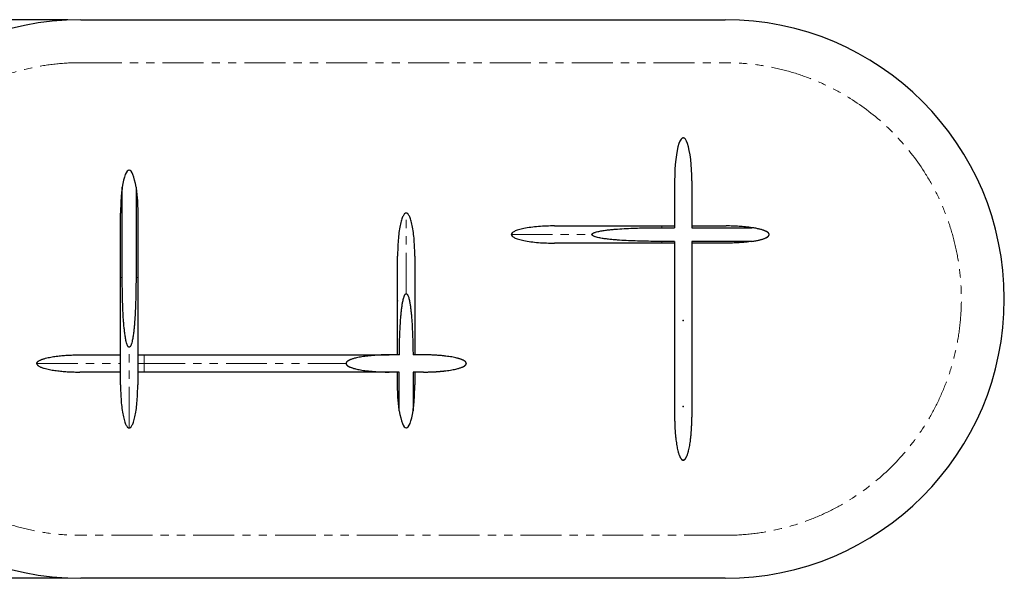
# Model space of a CAD drawing. Header units: millimetres. Extents: x -2064 to 15610, y -1415 to 32635.
# Tile 26 of 67: x 914 to 3206, y 16464 to 17764. Entities that reach past the tile are written whole.
import ezdxf

# ---------------------------------------------------------------- set-up
doc = ezdxf.new("R2010")
doc.units = ezdxf.units.MM
doc.header["$LTSCALE"] = 15
doc.header["$PDSIZE"] = -1
for name, pattern in [('SLD-Center', [19.05, 15.24, -1.27, 1.27, -1.27]), ('SLD-Phantom', [12.7, 6.35, -1.27, 1.27, -1.27, 1.27, -1.27]), ('SLD-Solid', [0])]:
    doc.linetypes.add(name, pattern=pattern)
doc.layers.get('Defpoints').update_dxf_attribs({"color": 124})
doc.layers.add('QUOTE', color=8, linetype='Continuous')
doc.styles.get("Standard").update_dxf_attribs({"font": 'GOTHIC.TTF'})
doc.dimstyles.new('PRODOTTI', dxfattribs={"dimtxt": 80, "dimasz": 50, "dimexe": 20, "dimexo": 30, "dimgap": 20, "dimtad": 1, "dimdec": 1, "dimzin": 12, "dimtxsty": 'Standard', "dimcen": 4, "dimclrd": 252, "dimclre": 252, "dimclrt": 252, "dimadec": 0, "dimazin": 3, "dimtfac": 1, "dimtdec": 1, "dimtmove": 0, "dimatfit": 3, "dimfxl": 1, "dimtfillclr": 134, "dimarcsym": 0})

# ---------------------------------------------------------------- blocks, each defined once
blk = doc.blocks.new('A$Cb6e91bf2')
at = {"color": 8, "linetype": 'SLD-Solid', "lineweight": 25}
for p, q in [((380, 650), (380, 541)), ((420, 650), (420, 541)), ((350, 545), (380, 545)), ((350, 541), (380, 541)), ((420, 545), (500, 545)), ((420, 541), (560, 541)), ((380, 509), (350, 509)), ((380, 505), (350, 505)), ((380, 509), (380, 100)), ((560, 509), (420, 509)), ((420, 509), (420, 100)), ((500, 505), (420, 505))]:
    blk.add_line(p, q, dxfattribs=at)
for centre, major_axis, start_param, end_param in [((400, 650), (0, -100), 1.570796, 4.712389), ((500, 525), (100, 0), 5.35589, 7.210481)]:
    blk.add_ellipse(centre, major_axis=major_axis, ratio=0.2, start_param=start_param, end_param=end_param, dxfattribs=at)
at = {"color": 8, "linetype": 'SLD-Center'}
blk.add_ellipse((500, 525), major_axis=(100, 0), ratio=0.2, start_param=5.35589, end_param=7.210481, dxfattribs=at)
at = {"color": 8, "linetype": 'SLD-Solid', "lineweight": 25}
for points, knots in [([(100, 545), (94.1, 545), (88, 544.9), (75.6, 544.4), (69.3, 544.1), (57, 543.1), (51, 542.5), (39.6, 541), (34.2, 540.1), (26.8, 538.7), (24.5, 538.1), (20.2, 537.1), (18.2, 536.5), (14.4, 535.4), (12.7, 534.8), (9.6, 533.6), (8.2, 533), (5.8, 531.7), (4.8, 531.1), (3, 529.9), (2.2, 529.3), (0.5, 527.4), (0, 526.2), (0, 525)], [0, 0, 0, 0, 0.125, 0.125, 0.25, 0.25, 0.375, 0.375, 0.5, 0.5, 0.5625, 0.5625, 0.625, 0.625, 0.6875, 0.6875, 0.75, 0.75, 0.8125, 0.8125, 0.875, 0.875, 1, 1, 1, 1]), ([(100, 545), (100, 545), (100, 545), (100, 545), (100, 545), (100.1, 545), (100.1, 545), (100.2, 545), (100.2, 545), (100.3, 545), (100.4, 545), (100.5, 545), (100.6, 545), (100.7, 545), (100.8, 545), (101, 545), (101.1, 545), (101.3, 545), (101.4, 545), (101.6, 545), (101.8, 545), (102, 545), (102.2, 545), (102.4, 545), (102.7, 545), (102.9, 545), (103.1, 545), (103.4, 545), (103.7, 545), (103.9, 545), (104.2, 545), (104.5, 545), (105.5, 545), (107.4, 545), (110.7, 545), (114.5, 545), (118.9, 545), (123.9, 545), (129.4, 545), (135.5, 545), (144.2, 545), (156.4, 545), (172.9, 545), (191.1, 545), (207.6, 545), (221.5, 545), (232.1, 545), (243.1, 545), (254.3, 545), (265.7, 545), (277.4, 545), (289.2, 545), (298.2, 545), (304.3, 545), (307.3, 545), (310.3, 545), (313.4, 545), (316.4, 545), (319.4, 545), (322.5, 545), (325.5, 545), (328.6, 545), (331.6, 545), (334.7, 545), (337.7, 545), (340.8, 545), (343.9, 545), (346.9, 545), (349, 545), (350, 545)], [0, 0, 0, 0, 0.004033, 0.008064, 0.012093, 0.016122, 0.020149, 0.024176, 0.028201, 0.032227, 0.036251, 0.040276, 0.0443, 0.048325, 0.05235, 0.056375, 0.060401, 0.064427, 0.068455, 0.072483, 0.076513, 0.080544, 0.084577, 0.088611, 0.092647, 0.096686, 0.100726, 0.104769, 0.108814, 0.112863, 0.116913, 0.120967, 0.125024, 0.156384, 0.18762, 0.218809, 0.250025, 0.281238, 0.312426, 0.343666, 0.375032, 0.437614, 0.5, 0.562383, 0.624969, 0.656332, 0.68757, 0.71876, 0.749975, 0.781189, 0.812377, 0.843614, 0.874976, 0.882833, 0.890679, 0.898515, 0.906342, 0.914161, 0.921974, 0.929781, 0.937584, 0.945385, 0.953183, 0.96098, 0.968778, 0.976578, 0.984381, 0.992188, 1, 1, 1, 1]), ([(187.5, 525), (187.5, 525.2), (187.6, 525.4), (187.7, 525.9), (187.8, 526), (188.1, 526.4), (188.2, 526.6), (188.5, 526.9), (188.7, 527), (189.2, 527.5), (189.5, 527.7), (190.3, 528.2), (190.7, 528.4), (191.8, 529), (192.6, 529.3), (194.2, 529.9), (195, 530.2), (197.5, 531), (199.2, 531.4), (202.5, 532.2), (204.2, 532.6), (209.3, 533.6), (212.7, 534.1), (219.5, 535.1), (222.9, 535.5), (229.8, 536.3), (233.2, 536.7), (240, 537.3), (243.5, 537.6), (253.8, 538.3), (260.6, 538.8), (274.3, 539.5), (281.2, 539.8), (295, 540.2), (301.8, 540.4), (322.5, 540.9), (336.2, 541), (350, 541)], [0, 0, 0, 0, 0.003906, 0.003906, 0.007813, 0.007813, 0.011719, 0.011719, 0.015625, 0.015625, 0.023438, 0.023438, 0.03125, 0.03125, 0.046875, 0.046875, 0.0625, 0.0625, 0.09375, 0.09375, 0.125, 0.125, 0.1875, 0.1875, 0.25, 0.25, 0.3125, 0.3125, 0.375, 0.375, 0.5, 0.5, 0.625, 0.625, 0.75, 0.75, 1, 1, 1, 1]), ([(560, 541), (555, 541.7), (550, 542.4), (540, 543.4), (535, 543.8), (525, 544.4), (520, 544.6), (512.5, 544.8), (510, 544.9), (506.3, 545), (505, 545), (503.1, 545), (502.2, 545), (501.3, 545), (500.6, 545), (500.3, 545), (500, 545)], [0, 0, 0, 0, 0.25, 0.25, 0.5, 0.5, 0.75, 0.75, 0.875, 0.875, 0.9375, 0.9375, 0.96875, 0.984375, 0.984375, 1, 1, 1, 1]), ([(0, 525), (0, 523.8), (0.5, 522.6), (2.2, 520.7), (3, 520.1), (4.8, 518.9), (5.8, 518.3), (8.2, 517), (9.6, 516.4), (12.7, 515.2), (14.4, 514.6), (18.2, 513.5), (20.2, 512.9), (24.5, 511.9), (26.8, 511.3), (34.2, 509.9), (39.6, 509), (51, 507.5), (57, 506.9), (69.3, 505.9), (75.6, 505.6), (88, 505.1), (94.1, 505), (100, 505)], [0, 0, 0, 0, 0.125, 0.125, 0.1875, 0.1875, 0.25, 0.25, 0.3125, 0.3125, 0.375, 0.375, 0.4375, 0.4375, 0.5, 0.5, 0.625, 0.625, 0.75, 0.75, 0.875, 0.875, 1, 1, 1, 1]), ([(350, 505), (349.5, 505), (348.4, 505), (346.8, 505), (345.3, 505), (343.7, 505), (342.1, 505), (340.5, 505), (338.9, 505), (337.4, 505), (335.8, 505), (334.2, 505), (332.6, 505), (331, 505), (329.5, 505), (327.9, 505), (326.3, 505), (324.7, 505), (323.2, 505), (321.6, 505), (320, 505), (318.5, 505), (316.9, 505), (315.3, 505), (313.8, 505), (312.2, 505), (310.6, 505), (309.1, 505), (307.5, 505), (305.9, 505), (304.4, 505), (302.8, 505), (297.7, 505), (289.2, 505), (277.4, 505), (265.7, 505), (254.3, 505), (243.1, 505), (232.1, 505), (221.5, 505), (207.6, 505), (191.1, 505), (172.9, 505), (156.4, 505), (144.2, 505), (135.5, 505), (129.4, 505), (123.9, 505), (118.9, 505), (114.5, 505), (110.7, 505), (107.4, 505), (105.4, 505), (104.2, 505), (103.7, 505), (103.2, 505), (102.7, 505), (102.3, 505), (101.9, 505), (101.5, 505), (101.2, 505), (100.9, 505), (100.7, 505), (100.5, 505), (100.3, 505), (100.2, 505), (100.1, 505), (100, 505), (100, 505), (100, 505)], [0, 0, 0, 0, 0.004033, 0.008064, 0.012093, 0.016122, 0.020149, 0.024176, 0.028201, 0.032227, 0.036251, 0.040276, 0.0443, 0.048325, 0.05235, 0.056375, 0.060401, 0.064427, 0.068455, 0.072483, 0.076513, 0.080544, 0.084577, 0.088611, 0.092647, 0.096686, 0.100726, 0.104769, 0.108814, 0.112863, 0.116913, 0.120967, 0.125024, 0.156384, 0.18762, 0.218809, 0.250025, 0.281238, 0.312426, 0.343666, 0.375032, 0.437614, 0.5, 0.562383, 0.624969, 0.656332, 0.68757, 0.71876, 0.749975, 0.781189, 0.812377, 0.843614, 0.874976, 0.882833, 0.890679, 0.898515, 0.906342, 0.914161, 0.921974, 0.929781, 0.937584, 0.945385, 0.953183, 0.96098, 0.968778, 0.976578, 0.984381, 0.992188, 1, 1, 1, 1]), ([(350, 509), (336.2, 509), (322.5, 509.1), (301.8, 509.6), (294.9, 509.8), (281.2, 510.2), (274.3, 510.5), (260.6, 511.2), (253.7, 511.7), (243.4, 512.4), (240, 512.7), (233.1, 513.3), (229.7, 513.7), (222.8, 514.5), (219.4, 514.9), (212.6, 515.9), (209.2, 516.4), (204.1, 517.4), (202.4, 517.8), (199.1, 518.6), (197.4, 519.1), (195, 519.8), (194.2, 520.1), (192.5, 520.7), (191.8, 521.1), (190.6, 521.6), (190.2, 521.9), (189.5, 522.3), (189.1, 522.6), (188.5, 523.1), (188.2, 523.4), (187.8, 524), (187.7, 524.2), (187.6, 524.6), (187.5, 524.8), (187.5, 525)], [0, 0, 0, 0, 0.25, 0.25, 0.375, 0.375, 0.5, 0.5, 0.625, 0.625, 0.6875, 0.6875, 0.75, 0.75, 0.8125, 0.8125, 0.875, 0.875, 0.90625, 0.90625, 0.9375, 0.9375, 0.953125, 0.953125, 0.96875, 0.96875, 0.976562, 0.976562, 0.984375, 0.984375, 0.992188, 0.992188, 0.996094, 0.996094, 1, 1, 1, 1]), ([(560, 509), (555, 508.3), (550, 507.6), (540, 506.6), (535, 506.2), (525, 505.6), (520, 505.4), (512.5, 505.2), (510, 505.1), (506.3, 505), (505, 505), (503.1, 505), (502.2, 505), (501.3, 505), (500.6, 505), (500.3, 505), (500, 505)], [0, 0, 0, 0, 0.25, 0.25, 0.5, 0.5, 0.75, 0.75, 0.875, 0.875, 0.9375, 0.9375, 0.96875, 0.984375, 0.984375, 1, 1, 1, 1]), ([(380, 100), (380, 99.2), (380, 97.7), (380, 95.3), (380, 93), (380.1, 90.7), (380.1, 88.4), (380.2, 86.1), (380.3, 83.9), (380.3, 81.6), (380.4, 79.4), (380.5, 77.2), (380.6, 75), (380.7, 72.8), (380.9, 70.6), (381, 68.4), (381.2, 66.3), (381.3, 64.2), (381.5, 62), (381.7, 59.9), (381.9, 57.8), (382.1, 55.8), (382.3, 53.7), (382.5, 51.7), (382.7, 49.6), (383.2, 45.9), (383.9, 40.6), (385, 33.8), (386.2, 27.6), (387.3, 22.5), (388.5, 18.3), (389.4, 15), (390.5, 12), (391.3, 9.9), (391.9, 8.5), (392.3, 7.7), (392.7, 6.9), (393, 6.2), (393.4, 5.6), (393.8, 4.9), (394.2, 4.3), (394.5, 3.8), (394.9, 3.2), (395.3, 2.8), (395.7, 2.3), (396.1, 1.9), (396.4, 1.6), (396.8, 1.2), (397.2, 0.9), (397.6, 0.7), (398, 0.5), (398.4, 0.3), (398.8, 0.2), (399.2, 0.1), (399.6, 0), (399.9, 0), (400, 0)], [0, 0, 0, 0, 0.022368, 0.044598, 0.066691, 0.088646, 0.110465, 0.132147, 0.153694, 0.175105, 0.196381, 0.217524, 0.238532, 0.259407, 0.28015, 0.30076, 0.321239, 0.341586, 0.361803, 0.381891, 0.401848, 0.421678, 0.441379, 0.460952, 0.480399, 0.49972, 0.568982, 0.633687, 0.693888, 0.749647, 0.784872, 0.81743, 0.847364, 0.874729, 0.883314, 0.891573, 0.89951, 0.907128, 0.914432, 0.921428, 0.928119, 0.934514, 0.940619, 0.946444, 0.951997, 0.95729, 0.962337, 0.967153, 0.971755, 0.976163, 0.980399, 0.98449, 0.988464, 0.992351, 0.996185, 1, 1, 1, 1]), ([(400, 0), (400.1, 0), (400.2, 0), (400.4, 0), (400.6, 0), (400.8, 0.1), (401, 0.1), (401.2, 0.2), (401.3, 0.2), (401.5, 0.3), (401.7, 0.4), (401.9, 0.4), (402.1, 0.5), (402.3, 0.6), (402.5, 0.8), (402.7, 0.9), (402.9, 1), (403, 1.1), (403.2, 1.3), (403.4, 1.4), (403.6, 1.6), (403.8, 1.8), (404, 2), (404.2, 2.1), (404.3, 2.3), (404.5, 2.6), (404.7, 2.8), (404.9, 3), (405.1, 3.2), (405.3, 3.5), (405.4, 3.7), (405.6, 4), (405.8, 4.3), (406, 4.5), (406.2, 4.8), (406.3, 5.1), (406.5, 5.4), (406.7, 5.8), (406.9, 6.1), (407.1, 6.4), (407.2, 6.8), (407.4, 7.1), (407.6, 7.5), (407.8, 7.8), (407.9, 8.2), (408.1, 8.6), (408.3, 9), (408.7, 10), (409.4, 11.6), (410.2, 13.9), (411, 16.4), (411.8, 19.1), (412.7, 22.8), (413.9, 27.8), (415.1, 33.9), (416.1, 40.6), (416.9, 46.6), (417.5, 51.7), (418, 55.8), (418.3, 60), (418.7, 64.2), (419, 68.5), (419.3, 72.8), (419.5, 77.2), (419.7, 81.6), (419.8, 86.2), (419.9, 90.7), (420, 95.3), (420, 98.4), (420, 100)], [0, 0, 0, 0, 0.001836, 0.003672, 0.005512, 0.00736, 0.00922, 0.011096, 0.01299, 0.014907, 0.01685, 0.018823, 0.020828, 0.022869, 0.024948, 0.027068, 0.029232, 0.031441, 0.033699, 0.036007, 0.038367, 0.040782, 0.043252, 0.04578, 0.048366, 0.051013, 0.053721, 0.056492, 0.059327, 0.062227, 0.065194, 0.068226, 0.071327, 0.074497, 0.077735, 0.081044, 0.084423, 0.087874, 0.091397, 0.094992, 0.09866, 0.102402, 0.106218, 0.110108, 0.114072, 0.118112, 0.122228, 0.126419, 0.148165, 0.171547, 0.196596, 0.223335, 0.251784, 0.307372, 0.367357, 0.431803, 0.50076, 0.539494, 0.578734, 0.618485, 0.658752, 0.69954, 0.740854, 0.782697, 0.825074, 0.867989, 0.911446, 0.955448, 1, 1, 1, 1])]:
    blk.add_open_spline(points, degree=3, knots=knots, dxfattribs=at)
at = {"color": 8, "linetype": 'SLD-Phantom', "lineweight": 18}
for points, knots in [([(350, 545), (350, 545), (350, 544.9), (350, 544.6), (350, 544.4), (350, 543.7), (350, 543.3), (350, 542.3), (350, 541.7), (350, 541)], [0, 0, 0, 0, 0.25, 0.25, 0.5, 0.5, 0.75, 0.75, 1, 1, 1, 1]), ([(0, 525), (0, 525), (4.4, 525), (17.1, 525), (22.4, 525), (35, 525), (49.6, 525), (67.9, 525), (87.8, 525), (98.7, 525), (133.3, 525), (159.4, 525), (187.5, 525)], [0, 0, 0, 0, 0.25, 0.25, 0.375, 0.375, 0.5, 0.625, 0.625, 0.75, 0.75, 1, 1, 1, 1]), ([(350, 509), (350, 508.3), (350, 507.7), (350, 506.7), (350, 506.3), (350, 505.6), (350, 505.4), (350, 505.1), (350, 505), (350, 505)], [0, 0, 0, 0, 0.25, 0.25, 0.5, 0.5, 0.75, 0.75, 1, 1, 1, 1])]:
    blk.add_open_spline(points, degree=3, knots=knots, dxfattribs=at)
at = {"color": 8, "linetype": 'SLD-Solid'}
for p in [(400, 750), (400, 325), (400, 125), (400, 0)]:
    blk.add_point(p, dxfattribs=at)
at = {"color": 8, "linetype": 'Continuous', "lineweight": 0}
for p in [(400, 750), (0, 525), (600, 525), (400, 0)]:
    blk.add_point(p, dxfattribs=at)
blk = doc.blocks.new('A$C30055418')
at = {"color": 8, "linetype": 'SLD-Solid', "lineweight": 25}
for p, q in [((199, 350), (199, 560)), ((231, 560), (231, 350)), ((195, 350), (195, 500)), ((235, 500), (235, 350)), ((100, 170), (195, 170)), ((235, 170), (250, 170)), ((844.1, 170), (820, 170)), ((900, 170), (875.9, 170)), ((195, 130), (100, 130)), ((250, 130), (235, 130)), ((844, 130), (820, 130)), ((840, 100), (840, 130)), ((844, 40), (844, 130)), ((900, 130), (876, 130)), ((876, 130), (876, 40)), ((880, 130), (880, 100))]:
    blk.add_line(p, q, dxfattribs=at)
at = {"color": 8, "linetype": 'SLD-Phantom', "lineweight": 18}
for p, q in [((0, 150), (195, 150)), ((235, 150), (250, 150))]:
    blk.add_line(p, q, dxfattribs=at)
at = {"color": 8, "linetype": 'SLD-Solid', "lineweight": 25}
for centre, major_axis in [((215, 500), (0, -100)), ((860, 100), (0, 100))]:
    blk.add_ellipse(centre, major_axis=major_axis, ratio=0.2, start_param=2.214297, end_param=4.068888, dxfattribs=at)
for points, knots in [([(199, 560), (198.3, 555), (197.6, 550), (196.6, 540), (196.2, 535), (195.6, 525), (195.4, 520), (195.2, 512.5), (195.1, 510), (195, 506.3), (195, 505), (195, 503.1), (195, 502.2), (195, 501.3), (195, 500.6), (195, 500.3), (195, 500)], [0, 0, 0, 0, 0.25, 0.25, 0.5, 0.5, 0.75, 0.75, 0.875, 0.875, 0.9375, 0.9375, 0.96875, 0.984375, 0.984375, 1, 1, 1, 1]), ([(231, 560), (231.7, 555), (232.4, 550), (233.4, 540), (233.8, 535), (234.4, 525), (234.6, 520), (234.8, 512.5), (234.9, 510), (235, 506.3), (235, 505), (235, 503.1), (235, 502.2), (235, 501.3), (235, 500.6), (235, 500.3), (235, 500)], [0, 0, 0, 0, 0.25, 0.25, 0.5, 0.5, 0.75, 0.75, 0.875, 0.875, 0.9375, 0.9375, 0.96875, 0.984375, 0.984375, 1, 1, 1, 1]), ([(860, 500), (858.8, 500), (857.6, 499.5), (855.7, 497.8), (855.1, 497), (853.9, 495.2), (853.3, 494.2), (852, 491.8), (851.4, 490.4), (850.2, 487.3), (849.6, 485.6), (848.5, 481.8), (847.9, 479.8), (846.9, 475.5), (846.3, 473.2), (844.9, 465.8), (844, 460.4), (842.5, 449), (841.9, 443), (840.9, 430.7), (840.6, 424.4), (840.1, 412), (840, 405.9), (840, 400)], [0, 0, 0, 0, 0.125, 0.125, 0.1875, 0.1875, 0.25, 0.25, 0.3125, 0.3125, 0.375, 0.375, 0.4375, 0.4375, 0.5, 0.5, 0.625, 0.625, 0.75, 0.75, 0.875, 0.875, 1, 1, 1, 1]), ([(880, 400), (880, 405.9), (879.9, 412), (879.4, 424.4), (879.1, 430.7), (878.1, 443), (877.5, 449), (876, 460.4), (875.1, 465.8), (873.7, 473.2), (873.1, 475.5), (872.1, 479.8), (871.5, 481.8), (870.4, 485.6), (869.8, 487.3), (868.6, 490.4), (868, 491.8), (866.7, 494.2), (866.1, 495.2), (864.9, 497), (864.3, 497.8), (862.4, 499.5), (861.2, 500), (860, 500)], [0, 0, 0, 0, 0.125, 0.125, 0.25, 0.25, 0.375, 0.375, 0.5, 0.5, 0.5625, 0.5625, 0.625, 0.625, 0.6875, 0.6875, 0.75, 0.75, 0.8125, 0.8125, 0.875, 0.875, 1, 1, 1, 1]), ([(840, 170), (840, 170.5), (840, 171.6), (840, 173.2), (840, 174.8), (840, 176.4), (840, 178), (840, 179.6), (840, 181.2), (840, 182.8), (840, 184.4), (840, 186), (840, 187.6), (840, 189.2), (840, 190.8), (840, 192.4), (840, 194), (840, 195.6), (840, 197.2), (840, 202.3), (840, 210.8), (840, 222.6), (840, 234.3), (840, 245.7), (840, 256.9), (840, 267.9), (840, 278.5), (840, 292.4), (840, 308.9), (840, 327.1), (840, 343.6), (840, 355.7), (840, 364.5), (840, 370.6), (840, 376.1), (840, 381.1), (840, 385.5), (840, 389.3), (840, 392.6), (840, 394.6), (840, 395.8), (840, 396.3), (840, 396.8), (840, 397.3), (840, 397.7), (840, 398.1), (840, 398.5), (840, 398.8), (840, 399.1), (840, 399.3), (840, 399.5), (840, 399.7), (840, 399.8), (840, 399.9), (840, 400), (840, 400), (840, 400)], [0, 0, 0, 0, 0.004321, 0.008642, 0.012964, 0.017287, 0.021611, 0.025937, 0.030264, 0.034592, 0.038923, 0.043255, 0.04759, 0.051927, 0.056266, 0.060608, 0.064954, 0.069302, 0.073654, 0.078009, 0.111053, 0.143968, 0.176832, 0.209726, 0.242616, 0.27548, 0.308398, 0.34145, 0.407395, 0.473133, 0.538868, 0.604817, 0.637865, 0.670782, 0.703647, 0.736541, 0.769431, 0.802295, 0.835211, 0.868258, 0.876538, 0.884805, 0.893062, 0.90131, 0.909549, 0.917781, 0.926008, 0.934231, 0.94245, 0.950667, 0.958884, 0.967101, 0.97532, 0.983542, 0.991768, 1, 1, 1, 1]), ([(880, 400), (880, 400), (880, 400), (880, 400), (880, 400), (880, 399.9), (880, 399.9), (880, 399.8), (880, 399.8), (880, 399.7), (880, 399.6), (880, 399.5), (880, 399.4), (880, 399.3), (880, 399.2), (880, 399), (880, 398.9), (880, 398.7), (880, 398.6), (880, 398.4), (880, 398.2), (880, 398), (880, 397.8), (880, 397.6), (880, 397.3), (880, 397.1), (880, 396.9), (880, 396.6), (880, 396.3), (880, 396.1), (880, 395.8), (880, 395.5), (880, 394.5), (880, 392.6), (880, 389.3), (880, 385.5), (880, 381.1), (880, 376.1), (880, 370.6), (880, 364.5), (880, 355.7), (880, 343.6), (880, 327.1), (880, 308.9), (880, 292.4), (880, 278.5), (880, 267.9), (880, 256.9), (880, 245.7), (880, 234.3), (880, 222.6), (880, 210.8), (880, 201.8), (880, 195.9), (880, 193), (880, 190.2), (880, 187.3), (880, 184.4), (880, 181.5), (880, 178.7), (880, 175.8), (880, 172.9), (880, 171), (880, 170)], [0, 0, 0, 0, 0.004249, 0.008497, 0.012743, 0.016988, 0.021232, 0.025475, 0.029717, 0.033958, 0.038199, 0.04244, 0.046681, 0.050922, 0.055163, 0.059404, 0.063646, 0.067889, 0.072133, 0.076378, 0.080624, 0.084872, 0.089121, 0.093373, 0.097626, 0.101881, 0.106139, 0.110399, 0.114661, 0.118927, 0.123196, 0.127467, 0.131742, 0.164787, 0.197702, 0.230566, 0.26346, 0.29635, 0.329214, 0.362132, 0.395183, 0.461129, 0.526867, 0.592601, 0.658551, 0.691599, 0.724516, 0.757381, 0.790274, 0.823165, 0.856028, 0.888944, 0.921992, 0.929828, 0.937654, 0.94547, 0.953277, 0.961077, 0.96887, 0.976658, 0.984442, 0.992222, 1, 1, 1, 1]), ([(195, 100), (195, 100), (195, 100), (195, 100), (195, 100), (195, 100.1), (195, 100.1), (195, 100.2), (195, 100.2), (195, 100.3), (195, 100.4), (195, 100.5), (195, 100.6), (195, 100.7), (195, 100.8), (195, 101), (195, 101.1), (195, 101.3), (195, 101.4), (195, 101.6), (195, 101.8), (195, 102), (195, 102.2), (195, 102.4), (195, 102.7), (195, 102.9), (195, 103.1), (195, 103.4), (195, 103.7), (195, 103.9), (195, 104.2), (195, 104.5), (195, 105.5), (195, 107.4), (195, 110.7), (195, 114.5), (195, 118.9), (195, 123.9), (195, 129.4), (195, 135.5), (195, 144.2), (195, 156.4), (195, 172.9), (195, 191.1), (195, 207.6), (195, 221.5), (195, 232.1), (195, 243.1), (195, 254.3), (195, 265.7), (195, 277.4), (195, 289.2), (195, 298.2), (195, 304.3), (195, 307.3), (195, 310.3), (195, 313.4), (195, 316.4), (195, 319.4), (195, 322.5), (195, 325.5), (195, 328.6), (195, 331.6), (195, 334.7), (195, 337.7), (195, 340.8), (195, 343.9), (195, 346.9), (195, 349), (195, 350)], [0, 0, 0, 0, 0.004033, 0.008064, 0.012093, 0.016122, 0.020149, 0.024176, 0.028201, 0.032227, 0.036251, 0.040276, 0.0443, 0.048325, 0.05235, 0.056375, 0.060401, 0.064427, 0.068455, 0.072483, 0.076513, 0.080544, 0.084577, 0.088611, 0.092647, 0.096686, 0.100726, 0.104769, 0.108814, 0.112863, 0.116913, 0.120967, 0.125024, 0.156384, 0.18762, 0.218809, 0.250025, 0.281238, 0.312426, 0.343666, 0.375032, 0.437614, 0.5, 0.562383, 0.624969, 0.656332, 0.68757, 0.71876, 0.749975, 0.781189, 0.812377, 0.843614, 0.874976, 0.882833, 0.890679, 0.898515, 0.906342, 0.914161, 0.921974, 0.929781, 0.937584, 0.945385, 0.953183, 0.96098, 0.968778, 0.976578, 0.984381, 0.992188, 1, 1, 1, 1]), ([(215, 187.5), (214.8, 187.5), (214.6, 187.6), (214.1, 187.7), (214, 187.8), (213.6, 188.1), (213.4, 188.2), (213.1, 188.5), (213, 188.7), (212.5, 189.2), (212.3, 189.5), (211.8, 190.3), (211.6, 190.7), (211, 191.8), (210.7, 192.6), (210.1, 194.2), (209.8, 195), (209, 197.5), (208.6, 199.2), (207.8, 202.5), (207.4, 204.2), (206.4, 209.3), (205.9, 212.7), (204.9, 219.5), (204.5, 222.9), (203.7, 229.8), (203.3, 233.2), (202.7, 240), (202.4, 243.5), (201.7, 253.8), (201.2, 260.6), (200.5, 274.3), (200.2, 281.2), (199.8, 295), (199.6, 301.8), (199.1, 322.5), (199, 336.2), (199, 350)], [0, 0, 0, 0, 0.003906, 0.003906, 0.007813, 0.007813, 0.011719, 0.011719, 0.015625, 0.015625, 0.023438, 0.023438, 0.03125, 0.03125, 0.046875, 0.046875, 0.0625, 0.0625, 0.09375, 0.09375, 0.125, 0.125, 0.1875, 0.1875, 0.25, 0.25, 0.3125, 0.3125, 0.375, 0.375, 0.5, 0.5, 0.625, 0.625, 0.75, 0.75, 1, 1, 1, 1]), ([(231, 350), (231, 336.2), (230.9, 322.5), (230.4, 301.8), (230.2, 294.9), (229.8, 281.2), (229.5, 274.3), (228.8, 260.6), (228.3, 253.7), (227.6, 243.4), (227.3, 240), (226.7, 233.1), (226.3, 229.7), (225.5, 222.8), (225.1, 219.4), (224.1, 212.6), (223.6, 209.2), (222.6, 204.1), (222.2, 202.4), (221.4, 199.1), (220.9, 197.4), (220.2, 195), (219.9, 194.2), (219.3, 192.5), (218.9, 191.8), (218.4, 190.6), (218.1, 190.2), (217.7, 189.5), (217.4, 189.1), (216.9, 188.5), (216.6, 188.2), (216, 187.8), (215.8, 187.7), (215.4, 187.6), (215.2, 187.5), (215, 187.5)], [0, 0, 0, 0, 0.25, 0.25, 0.375, 0.375, 0.5, 0.5, 0.625, 0.625, 0.6875, 0.6875, 0.75, 0.75, 0.8125, 0.8125, 0.875, 0.875, 0.90625, 0.90625, 0.9375, 0.9375, 0.953125, 0.953125, 0.96875, 0.96875, 0.976563, 0.976563, 0.984375, 0.984375, 0.992188, 0.992188, 0.996094, 0.996094, 1, 1, 1, 1]), ([(235, 350), (235, 349.5), (235, 348.4), (235, 346.8), (235, 345.3), (235, 343.7), (235, 342.1), (235, 340.5), (235, 338.9), (235, 337.4), (235, 335.8), (235, 334.2), (235, 332.6), (235, 331), (235, 329.5), (235, 327.9), (235, 326.3), (235, 324.7), (235, 323.2), (235, 321.6), (235, 320), (235, 318.5), (235, 316.9), (235, 315.3), (235, 313.8), (235, 312.2), (235, 310.6), (235, 309.1), (235, 307.5), (235, 305.9), (235, 304.4), (235, 302.8), (235, 297.7), (235, 289.2), (235, 277.4), (235, 265.7), (235, 254.3), (235, 243.1), (235, 232.1), (235, 221.5), (235, 207.6), (235, 191.1), (235, 172.9), (235, 156.4), (235, 144.2), (235, 135.5), (235, 129.4), (235, 123.9), (235, 118.9), (235, 114.5), (235, 110.7), (235, 107.4), (235, 105.4), (235, 104.2), (235, 103.7), (235, 103.2), (235, 102.7), (235, 102.3), (235, 101.9), (235, 101.5), (235, 101.2), (235, 100.9), (235, 100.7), (235, 100.5), (235, 100.3), (235, 100.2), (235, 100.1), (235, 100), (235, 100), (235, 100)], [0, 0, 0, 0, 0.004033, 0.008064, 0.012093, 0.016122, 0.020149, 0.024176, 0.028201, 0.032227, 0.036251, 0.040276, 0.0443, 0.048325, 0.05235, 0.056375, 0.060401, 0.064427, 0.068455, 0.072483, 0.076513, 0.080544, 0.084577, 0.088611, 0.092647, 0.096686, 0.100726, 0.104769, 0.108814, 0.112863, 0.116913, 0.120967, 0.125024, 0.156384, 0.18762, 0.218809, 0.250025, 0.281238, 0.312426, 0.343666, 0.375032, 0.437614, 0.5, 0.562383, 0.624969, 0.656332, 0.68757, 0.71876, 0.749975, 0.781189, 0.812377, 0.843614, 0.874976, 0.882833, 0.890679, 0.898515, 0.906342, 0.914161, 0.921974, 0.929781, 0.937584, 0.945385, 0.953183, 0.96098, 0.968778, 0.976578, 0.984381, 0.992188, 1, 1, 1, 1]), ([(844.1, 170), (844.2, 182.1), (844.4, 194.2), (845, 212.3), (845.2, 218.4), (845.8, 230.5), (846.1, 236.5), (846.8, 248.6), (847.3, 254.6), (848, 263.7), (848.3, 266.7), (849, 272.7), (849.3, 275.7), (850.1, 281.7), (850.5, 284.7), (851.4, 290.7), (852, 293.7), (852.9, 298.1), (853.3, 299.6), (854, 302.5), (854.5, 304), (855.2, 306.1), (855.5, 306.8), (856.1, 308.2), (856.4, 308.9), (856.9, 309.9), (857.1, 310.2), (857.6, 310.8), (857.8, 311.1), (858.3, 311.7), (858.6, 312), (859.1, 312.2), (859.3, 312.3), (859.6, 312.4), (859.8, 312.5), (860, 312.5)], [0, 0, 0, 0, 0.25, 0.25, 0.375, 0.375, 0.5, 0.5, 0.625, 0.625, 0.6875, 0.6875, 0.75, 0.75, 0.8125, 0.8125, 0.875, 0.875, 0.90625, 0.90625, 0.9375, 0.9375, 0.953125, 0.953125, 0.96875, 0.96875, 0.976563, 0.976563, 0.984375, 0.984375, 0.992188, 0.992188, 0.996094, 0.996094, 1, 1, 1, 1]), ([(860, 312.5), (860.2, 312.5), (860.4, 312.4), (860.8, 312.3), (860.9, 312.2), (861.3, 312), (861.4, 311.9), (861.7, 311.7), (861.8, 311.5), (862.2, 311.1), (862.5, 310.8), (862.9, 310.2), (863.1, 309.8), (863.7, 308.8), (864, 308.2), (864.6, 306.8), (864.8, 306), (865.6, 303.9), (866, 302.4), (866.7, 299.5), (867.1, 298), (868, 293.6), (868.6, 290.6), (869.5, 284.6), (869.9, 281.6), (870.7, 275.6), (871.1, 272.6), (871.7, 266.6), (872, 263.6), (872.8, 254.6), (873.2, 248.5), (873.9, 236.5), (874.2, 230.4), (874.8, 218.4), (875, 212.3), (875.6, 194.2), (875.8, 182.1), (875.9, 170)], [0, 0, 0, 0, 0.003906, 0.003906, 0.007813, 0.007813, 0.011719, 0.011719, 0.015625, 0.015625, 0.023438, 0.023438, 0.03125, 0.03125, 0.046875, 0.046875, 0.0625, 0.0625, 0.09375, 0.09375, 0.125, 0.125, 0.1875, 0.1875, 0.25, 0.25, 0.3125, 0.3125, 0.375, 0.375, 0.5, 0.5, 0.625, 0.625, 0.75, 0.75, 1, 1, 1, 1]), ([(0, 150), (0, 150.4), (0.1, 150.8), (0.3, 151.5), (0.4, 151.8), (0.6, 152.3), (0.7, 152.4), (0.9, 152.7), (1, 152.8), (1.3, 153.2), (1.5, 153.5), (1.9, 153.9), (2.2, 154.2), (2.6, 154.6), (2.9, 154.8), (3.6, 155.3), (4.1, 155.6), (5.5, 156.6), (6.5, 157.1), (8, 157.9), (8.6, 158.1), (9.6, 158.5), (10.1, 158.8), (11.6, 159.4), (12.7, 159.8), (14.8, 160.5), (15.8, 160.8), (18.9, 161.7), (21, 162.3), (25.3, 163.3), (27.4, 163.8), (31.6, 164.6), (33.7, 165), (40.1, 166.1), (44.4, 166.7), (52.9, 167.7), (57.2, 168.1), (65.7, 168.8), (70, 169.1), (78.6, 169.6), (82.9, 169.7), (89.3, 169.9), (91.4, 169.9), (94.6, 170), (96.3, 170), (98.1, 170), (98.9, 170), (99.5, 170), (99.7, 170), (100, 170)], [0, 0, 0, 0, 0.007812, 0.007812, 0.015625, 0.015625, 0.019531, 0.019531, 0.023437, 0.023437, 0.03125, 0.03125, 0.039062, 0.039062, 0.046875, 0.046875, 0.0625, 0.0625, 0.09375, 0.09375, 0.109375, 0.109375, 0.125, 0.125, 0.15625, 0.15625, 0.1875, 0.1875, 0.25, 0.25, 0.3125, 0.3125, 0.375, 0.375, 0.5, 0.5, 0.625, 0.625, 0.75, 0.75, 0.875, 0.875, 0.9375, 0.9375, 0.96875, 0.984375, 0.992187, 0.992187, 1, 1, 1, 1]), ([(250, 170), (250.8, 170), (252.4, 170), (254.9, 170), (257.3, 170), (259.8, 170), (262.2, 170), (264.6, 170), (267.1, 170), (269.5, 170), (271.9, 170), (274.4, 170), (276.8, 170), (279.2, 170), (281.6, 170), (284.1, 170), (286.5, 170), (288.9, 170), (291.3, 170), (293.8, 170), (296.2, 170), (298.6, 170), (301, 170), (303.5, 170), (305.9, 170), (308.3, 170), (310.7, 170), (313.1, 170), (315.5, 170), (317.9, 170), (320.4, 170), (322.8, 170), (325.2, 170), (327.6, 170), (330, 170), (332.4, 170), (334.8, 170), (337.2, 170), (339.6, 170), (342, 170), (344.4, 170), (346.8, 170), (349.2, 170), (351.6, 170), (354, 170), (356.4, 170), (358.8, 170), (369.6, 170), (388.6, 170), (415.5, 170), (442.1, 170), (468.2, 170), (493.8, 170), (518.8, 170), (543.1, 170), (569.4, 170), (597.2, 170), (626.1, 170), (653.3, 170), (678.9, 170), (702.5, 170), (722.5, 170), (739.1, 170), (752.9, 170), (765.5, 170), (776.8, 170), (786.9, 170), (795.7, 170), (803.1, 170), (807.6, 170), (809.9, 170), (810.8, 170), (811.6, 170), (812.4, 170), (813.1, 170), (813.8, 170), (814.5, 170), (815.1, 170), (815.7, 170), (816.3, 170), (816.8, 170), (817.3, 170), (817.7, 170), (818.1, 170), (818.5, 170), (818.8, 170), (819.1, 170), (819.3, 170), (819.5, 170), (819.7, 170), (819.8, 170), (819.9, 170), (820, 170), (820, 170), (820, 170)], [0, 0, 0, 0, 0.0027258, 0.0054505, 0.0081742, 0.0108969, 0.0136186, 0.0163395, 0.0190595, 0.0217787, 0.0244972, 0.0272149, 0.0299321, 0.0326486, 0.0353646, 0.0380801, 0.0407952, 0.0435098, 0.0462241, 0.0489381, 0.0516519, 0.0543655, 0.0570789, 0.0597922, 0.0625055, 0.0652188, 0.0679321, 0.0706455, 0.0733591, 0.0760729, 0.0787869, 0.0815012, 0.0842159, 0.086931, 0.0896465, 0.0923626, 0.0950791, 0.0977963, 0.1005141, 0.1032327, 0.1059519, 0.108672, 0.1113929, 0.1141147, 0.1168374, 0.1195612, 0.1222859, 0.1250118, 0.1562988, 0.1875107, 0.2187229, 0.2500112, 0.2812982, 0.31251, 0.3437223, 0.3750105, 0.4167028, 0.4583063, 0.5000001, 0.5416924, 0.5832959, 0.6249897, 0.6562767, 0.6874886, 0.7187008, 0.7499891, 0.7812761, 0.8124879, 0.8437002, 0.8749884, 0.8802119, 0.8854316, 0.8906477, 0.8958608, 0.901071, 0.9062788, 0.9114845, 0.9166884, 0.921891, 0.9270925, 0.9322933, 0.9374938, 0.9426943, 0.9478951, 0.9530967, 0.9582993, 0.9635033, 0.968709, 0.9739169, 0.9791272, 0.9843403, 0.9895566, 0.9947764, 1, 1, 1, 1]), ([(820, 170), (819.2, 170), (817.7, 170), (815.3, 170), (813, 170), (810.7, 169.9), (808.4, 169.9), (806.1, 169.8), (803.9, 169.7), (801.6, 169.7), (799.4, 169.6), (797.2, 169.5), (795, 169.4), (792.8, 169.3), (790.6, 169.1), (788.4, 169), (786.3, 168.8), (784.2, 168.7), (782, 168.5), (779.9, 168.3), (777.8, 168.1), (775.8, 167.9), (773.7, 167.7), (771.7, 167.5), (769.6, 167.3), (765.9, 166.8), (760.6, 166.1), (753.8, 165), (747.6, 163.8), (742.5, 162.7), (738.3, 161.6), (735, 160.6), (732, 159.5), (729.9, 158.7), (728.5, 158.1), (727.7, 157.7), (726.9, 157.3), (726.2, 157), (725.6, 156.6), (724.9, 156.2), (724.3, 155.8), (723.8, 155.5), (723.2, 155.1), (722.8, 154.7), (722.3, 154.3), (721.9, 153.9), (721.6, 153.6), (721.2, 153.2), (720.9, 152.8), (720.7, 152.4), (720.5, 152), (720.3, 151.6), (720.2, 151.2), (720.1, 150.8), (720, 150.4), (720, 150.1), (720, 150)], [0, 0, 0, 0, 0.0223657, 0.0445934, 0.0666835, 0.0886365, 0.1104528, 0.132133, 0.1536774, 0.1750866, 0.196361, 0.2175012, 0.2385077, 0.2593809, 0.2801215, 0.3007299, 0.3212067, 0.3415525, 0.3617678, 0.3818533, 0.4018094, 0.4216369, 0.4413364, 0.4609085, 0.4803537, 0.4996729, 0.5689275, 0.6336269, 0.6938228, 0.7495796, 0.784813, 0.8173788, 0.8473198, 0.8746908, 0.883279, 0.8915412, 0.8994808, 0.9071018, 0.9144085, 0.921406, 0.9280998, 0.9344966, 0.9406038, 0.94643, 0.951985, 0.9572801, 0.9623286, 0.9671456, 0.9717486, 0.9761574, 0.980395, 0.9844868, 0.9884612, 0.9923493, 0.9961841, 1, 1, 1, 1]), ([(1000, 150), (1000, 150.1), (1000, 150.2), (1000, 150.4), (1000, 150.6), (999.9, 150.8), (999.9, 151), (999.8, 151.2), (999.8, 151.3), (999.7, 151.5), (999.6, 151.7), (999.6, 151.9), (999.5, 152.1), (999.4, 152.3), (999.2, 152.5), (999.1, 152.7), (999, 152.9), (998.9, 153), (998.7, 153.2), (998.6, 153.4), (998.4, 153.6), (998.2, 153.8), (998, 154), (997.9, 154.2), (997.7, 154.3), (997.4, 154.5), (997.2, 154.7), (997, 154.9), (996.8, 155.1), (996.5, 155.3), (996.3, 155.4), (996, 155.6), (995.7, 155.8), (995.5, 156), (995.2, 156.2), (994.9, 156.3), (994.6, 156.5), (994.2, 156.7), (993.9, 156.9), (993.6, 157.1), (993.2, 157.2), (992.9, 157.4), (992.5, 157.6), (992.2, 157.8), (991.8, 157.9), (991.4, 158.1), (991, 158.3), (990, 158.7), (988.4, 159.4), (986.1, 160.2), (983.6, 161), (980.9, 161.8), (977.2, 162.7), (972.2, 163.9), (966.1, 165.1), (959.4, 166.1), (953.4, 166.9), (948.3, 167.5), (944.2, 168), (940, 168.3), (935.8, 168.7), (931.5, 169), (927.2, 169.3), (922.8, 169.5), (918.4, 169.7), (913.8, 169.8), (909.3, 169.9), (904.7, 170), (901.6, 170), (900, 170)], [0, 0, 0, 0, 0.001836, 0.0036722, 0.0055124, 0.0073605, 0.0092203, 0.0110957, 0.0129901, 0.0149072, 0.0168505, 0.0188231, 0.0208282, 0.0228689, 0.0249479, 0.027068, 0.0292316, 0.0314412, 0.033699, 0.0360071, 0.0383674, 0.0407818, 0.043252, 0.0457795, 0.048366, 0.0510128, 0.0537211, 0.0564923, 0.0593274, 0.0622275, 0.0651935, 0.0682265, 0.0713272, 0.0744966, 0.0777352, 0.0810439, 0.0844234, 0.0878742, 0.0913969, 0.094992, 0.0986602, 0.1024019, 0.1062175, 0.1101075, 0.1140723, 0.1181123, 0.1222278, 0.1264192, 0.1481653, 0.1715474, 0.1965958, 0.2233345, 0.2517838, 0.3073718, 0.3673571, 0.4318029, 0.5007601, 0.5394939, 0.5787338, 0.6184849, 0.6587521, 0.6995402, 0.7408537, 0.7826969, 0.825074, 0.867989, 0.9114459, 0.9554483, 1, 1, 1, 1]), ([(0, 150), (0, 149.6), (0.1, 149.2), (0.3, 148.5), (0.4, 148.2), (0.6, 147.7), (0.7, 147.6), (0.9, 147.3), (1, 147.2), (1.3, 146.8), (1.5, 146.5), (1.9, 146.1), (2.2, 145.9), (2.6, 145.4), (2.8, 145.3), (3.6, 144.7), (4, 144.4), (5.5, 143.4), (6.5, 142.9), (8.5, 141.9), (9.5, 141.5), (11.6, 140.6), (12.6, 140.3), (14.7, 139.5), (15.8, 139.2), (18.9, 138.3), (21, 137.7), (25.2, 136.7), (27.4, 136.2), (31.6, 135.4), (33.7, 135), (40.1, 133.9), (44.4, 133.4), (52.9, 132.3), (57.2, 131.9), (65.7, 131.2), (70, 130.9), (78.6, 130.4), (82.9, 130.3), (89.3, 130.1), (91.4, 130.1), (94.6, 130), (96.3, 130), (98.1, 130), (98.9, 130), (99.5, 130), (99.7, 130), (100, 130)], [0, 0, 0, 0, 0.007813, 0.007813, 0.015625, 0.015625, 0.019531, 0.019531, 0.023438, 0.023438, 0.03125, 0.03125, 0.039063, 0.039063, 0.046875, 0.046875, 0.0625, 0.0625, 0.09375, 0.09375, 0.125, 0.125, 0.15625, 0.15625, 0.1875, 0.1875, 0.25, 0.25, 0.3125, 0.3125, 0.375, 0.375, 0.5, 0.5, 0.625, 0.625, 0.75, 0.75, 0.875, 0.875, 0.9375, 0.9375, 0.96875, 0.984375, 0.992188, 0.992188, 1, 1, 1, 1]), ([(720, 150), (720, 149.9), (720, 149.8), (720, 149.6), (720, 149.4), (720.1, 149.2), (720.1, 149), (720.2, 148.8), (720.2, 148.7), (720.3, 148.5), (720.4, 148.3), (720.4, 148.1), (720.5, 147.9), (720.6, 147.7), (720.8, 147.5), (720.9, 147.3), (721, 147.1), (721.1, 147), (721.3, 146.8), (721.4, 146.6), (721.6, 146.4), (721.8, 146.2), (722, 146), (722.1, 145.8), (722.3, 145.7), (722.6, 145.5), (722.8, 145.3), (723, 145.1), (723.2, 144.9), (723.5, 144.7), (723.7, 144.6), (724, 144.4), (724.3, 144.2), (724.5, 144), (724.8, 143.8), (725.1, 143.7), (725.4, 143.5), (725.8, 143.3), (726.1, 143.1), (726.4, 142.9), (726.8, 142.8), (727.1, 142.6), (727.5, 142.4), (727.8, 142.2), (728.2, 142.1), (728.6, 141.9), (729, 141.7), (730, 141.3), (731.6, 140.6), (733.9, 139.8), (736.4, 139), (739.1, 138.2), (742.8, 137.3), (747.8, 136.1), (753.9, 134.9), (760.6, 133.9), (766.6, 133.1), (771.7, 132.5), (775.8, 132), (780, 131.7), (784.2, 131.3), (788.5, 131), (792.8, 130.7), (797.2, 130.5), (801.6, 130.3), (806.2, 130.2), (810.7, 130.1), (815.3, 130), (818.4, 130), (820, 130)], [0, 0, 0, 0, 0.001836, 0.003672, 0.005512, 0.00736, 0.00922, 0.011096, 0.01299, 0.014907, 0.01685, 0.018823, 0.020828, 0.022869, 0.024948, 0.027068, 0.029232, 0.031441, 0.033699, 0.036007, 0.038367, 0.040782, 0.043252, 0.04578, 0.048366, 0.051013, 0.053721, 0.056492, 0.059327, 0.062227, 0.065194, 0.068226, 0.071327, 0.074497, 0.077735, 0.081044, 0.084423, 0.087874, 0.091397, 0.094992, 0.09866, 0.102402, 0.106218, 0.110108, 0.114072, 0.118112, 0.122228, 0.126419, 0.148165, 0.171547, 0.196596, 0.223335, 0.251784, 0.307372, 0.367357, 0.431803, 0.50076, 0.539494, 0.578734, 0.618485, 0.658752, 0.69954, 0.740854, 0.782697, 0.825074, 0.867989, 0.911446, 0.955448, 1, 1, 1, 1]), ([(900, 130), (900.8, 130), (902.3, 130), (904.7, 130), (907, 130), (909.3, 130.1), (911.6, 130.1), (913.9, 130.2), (916.1, 130.3), (918.4, 130.3), (920.6, 130.4), (922.8, 130.5), (925, 130.6), (927.2, 130.7), (929.4, 130.9), (931.6, 131), (933.7, 131.2), (935.8, 131.3), (938, 131.5), (940.1, 131.7), (942.2, 131.9), (944.2, 132.1), (946.3, 132.3), (948.3, 132.5), (950.4, 132.7), (954.1, 133.2), (959.4, 133.9), (966.2, 135), (972.4, 136.2), (977.5, 137.3), (981.7, 138.5), (985, 139.4), (988, 140.5), (990.1, 141.3), (991.5, 141.9), (992.3, 142.3), (993.1, 142.7), (993.8, 143), (994.4, 143.4), (995.1, 143.8), (995.7, 144.2), (996.2, 144.5), (996.8, 144.9), (997.2, 145.3), (997.7, 145.7), (998.1, 146.1), (998.4, 146.4), (998.8, 146.8), (999.1, 147.2), (999.3, 147.6), (999.5, 148), (999.7, 148.4), (999.8, 148.8), (999.9, 149.2), (1000, 149.6), (1000, 149.9), (1000, 150)], [0, 0, 0, 0, 0.022368, 0.044598, 0.066691, 0.088646, 0.110465, 0.132147, 0.153694, 0.175105, 0.196381, 0.217524, 0.238532, 0.259407, 0.28015, 0.30076, 0.321239, 0.341586, 0.361803, 0.381891, 0.401848, 0.421678, 0.441379, 0.460952, 0.480399, 0.49972, 0.568982, 0.633687, 0.693888, 0.749647, 0.784872, 0.81743, 0.847364, 0.874729, 0.883314, 0.891573, 0.89951, 0.907128, 0.914432, 0.921428, 0.928119, 0.934514, 0.940619, 0.946444, 0.951997, 0.95729, 0.962337, 0.967153, 0.971755, 0.976163, 0.980399, 0.98449, 0.988464, 0.992351, 0.996185, 1, 1, 1, 1]), ([(820, 130), (820, 130), (820, 130), (820, 130), (820, 130), (819.9, 130), (819.9, 130), (819.8, 130), (819.7, 130), (819.7, 130), (819.6, 130), (819.5, 130), (819.4, 130), (819.3, 130), (819.1, 130), (819, 130), (818.8, 130), (818.7, 130), (818.5, 130), (818.3, 130), (818.1, 130), (817.9, 130), (817.7, 130), (817.5, 130), (817.3, 130), (817, 130), (816.8, 130), (816.5, 130), (816.2, 130), (815.9, 130), (815.6, 130), (815.3, 130), (815, 130), (814.7, 130), (814.4, 130), (814, 130), (813.7, 130), (813.3, 130), (812.9, 130), (812.5, 130), (812.1, 130), (811.7, 130), (811.3, 130), (810.9, 130), (810.4, 130), (810, 130), (809.5, 130), (807.4, 130), (803.1, 130), (795.7, 130), (786.9, 130), (776.8, 130), (765.5, 130), (752.9, 130), (739.1, 130), (722.5, 130), (702.5, 130), (678.9, 130), (653.3, 130), (626.1, 130), (597.2, 130), (569.4, 130), (543.1, 130), (518.8, 130), (493.8, 130), (468.2, 130), (442.1, 130), (415.5, 130), (388.6, 130), (368.8, 130), (356.6, 130), (352, 130), (347.4, 130), (342.8, 130), (338.2, 130), (333.6, 130), (329, 130), (324.4, 130), (319.8, 130), (315.1, 130), (310.5, 130), (305.9, 130), (301.2, 130), (296.6, 130), (292, 130), (287.3, 130), (282.7, 130), (278, 130), (273.3, 130), (268.7, 130), (264, 130), (259.3, 130), (254.7, 130), (251.6, 130), (250, 130)], [0, 0, 0, 0, 0.0027258, 0.0054505, 0.0081742, 0.0108969, 0.0136186, 0.0163395, 0.0190595, 0.0217787, 0.0244972, 0.0272149, 0.0299321, 0.0326486, 0.0353646, 0.0380801, 0.0407952, 0.0435098, 0.0462241, 0.0489381, 0.0516519, 0.0543655, 0.0570789, 0.0597922, 0.0625055, 0.0652188, 0.0679321, 0.0706455, 0.0733591, 0.0760729, 0.0787869, 0.0815012, 0.0842159, 0.086931, 0.0896465, 0.0923626, 0.0950791, 0.0977963, 0.1005141, 0.1032327, 0.1059519, 0.108672, 0.1113929, 0.1141147, 0.1168374, 0.1195612, 0.1222859, 0.1250118, 0.1562988, 0.1875107, 0.2187229, 0.2500112, 0.2812982, 0.31251, 0.3437223, 0.3750105, 0.4167028, 0.4583063, 0.5000001, 0.5416924, 0.5832959, 0.6249897, 0.6562767, 0.6874886, 0.7187008, 0.7499891, 0.7812761, 0.8124879, 0.8437002, 0.8749884, 0.8802119, 0.8854316, 0.8906477, 0.8958608, 0.901071, 0.9062788, 0.9114845, 0.9166884, 0.921891, 0.9270925, 0.9322933, 0.9374938, 0.9426943, 0.9478951, 0.9530967, 0.9582993, 0.9635033, 0.968709, 0.9739169, 0.9791272, 0.9843403, 0.9895566, 0.9947764, 1, 1, 1, 1]), ([(195, 100), (195, 94.1), (195.1, 88), (195.6, 75.6), (195.9, 69.3), (196.9, 57), (197.5, 51), (199, 39.6), (199.9, 34.2), (201.3, 26.8), (201.9, 24.5), (202.9, 20.2), (203.5, 18.2), (204.6, 14.4), (205.2, 12.7), (206.4, 9.6), (207, 8.2), (208.3, 5.8), (208.9, 4.8), (210.1, 3), (210.7, 2.2), (212.6, 0.5), (213.8, 0), (215, 0)], [0, 0, 0, 0, 0.125, 0.125, 0.25, 0.25, 0.375, 0.375, 0.5, 0.5, 0.5625, 0.5625, 0.625, 0.625, 0.6875, 0.6875, 0.75, 0.75, 0.8125, 0.8125, 0.875, 0.875, 1, 1, 1, 1]), ([(215, 0), (216.2, 0), (217.4, 0.5), (219.3, 2.2), (219.9, 3), (221.1, 4.8), (221.7, 5.8), (223, 8.2), (223.6, 9.6), (224.8, 12.7), (225.4, 14.4), (226.5, 18.2), (227.1, 20.2), (228.1, 24.5), (228.7, 26.8), (230.1, 34.2), (231, 39.6), (232.5, 51), (233.1, 57), (234.1, 69.3), (234.4, 75.6), (234.9, 88), (235, 94.1), (235, 100)], [0, 0, 0, 0, 0.125, 0.125, 0.1875, 0.1875, 0.25, 0.25, 0.3125, 0.3125, 0.375, 0.375, 0.4375, 0.4375, 0.5, 0.5, 0.625, 0.625, 0.75, 0.75, 0.875, 0.875, 1, 1, 1, 1]), ([(844, 40), (843.3, 45), (842.6, 50), (841.6, 60), (841.2, 65), (840.6, 75), (840.4, 80), (840.2, 87.5), (840.1, 90), (840, 93.7), (840, 95), (840, 96.9), (840, 97.8), (840, 98.7), (840, 99.4), (840, 99.7), (840, 100)], [0, 0, 0, 0, 0.25, 0.25, 0.5, 0.5, 0.75, 0.75, 0.875, 0.875, 0.9375, 0.9375, 0.96875, 0.984375, 0.984375, 1, 1, 1, 1]), ([(876, 40), (876.7, 45), (877.4, 50), (878.4, 60), (878.8, 65), (879.4, 75), (879.6, 80), (879.8, 87.5), (879.9, 90), (880, 93.7), (880, 95), (880, 96.9), (880, 97.8), (880, 98.7), (880, 99.4), (880, 99.7), (880, 100)], [0, 0, 0, 0, 0.25, 0.25, 0.5, 0.5, 0.75, 0.75, 0.875, 0.875, 0.9375, 0.9375, 0.96875, 0.984375, 0.984375, 1, 1, 1, 1])]:
    blk.add_open_spline(points, degree=3, knots=knots, dxfattribs=at)
at = {"color": 8, "linetype": 'SLD-Phantom', "lineweight": 18}
for points, knots in [([(860, 312.5), (860, 340.6), (860, 366.7), (860, 401.3), (860, 412.2), (860, 432.1), (860, 450.4), (860, 465), (860, 477.6), (860, 482.9), (860, 495.6), (860, 500), (860, 500)], [0, 0, 0, 0, 0.25, 0.25, 0.375, 0.375, 0.5, 0.625, 0.625, 0.75, 0.75, 1, 1, 1, 1]), ([(195, 350), (195, 350), (195.1, 350), (195.4, 350), (195.6, 350), (196.3, 350), (196.7, 350), (197.7, 350), (198.3, 350), (199, 350)], [0, 0, 0, 0, 0.25, 0.25, 0.5, 0.5, 0.75, 0.75, 1, 1, 1, 1]), ([(231, 350), (231.7, 350), (232.3, 350), (233.3, 350), (233.7, 350), (234.4, 350), (234.6, 350), (234.9, 350), (235, 350), (235, 350)], [0, 0, 0, 0, 0.25, 0.25, 0.5, 0.5, 0.75, 0.75, 1, 1, 1, 1]), ([(215, 0), (215, 0), (215, 4.4), (215, 17.1), (215, 22.4), (215, 35), (215, 49.6), (215, 67.9), (215, 87.8), (215, 98.7), (215, 133.3), (215, 159.4), (215, 187.5)], [0, 0, 0, 0, 0.25, 0.25, 0.375, 0.375, 0.5, 0.625, 0.625, 0.75, 0.75, 1, 1, 1, 1]), ([(250, 170), (250, 170), (250, 169.9), (250, 169.4), (250, 169.1), (250, 168.1), (250, 167.5), (250, 166), (250, 165.1), (250, 163.7), (250, 163.1), (250, 162.1), (250, 161.5), (250, 160.4), (250, 159.8), (250, 158.6), (250, 158), (250, 156.7), (250, 156.1), (250, 154.9), (250, 154.3), (250, 152.4), (250, 151.2), (250, 150)], [0, 0, 0, 0, 0.125, 0.125, 0.25, 0.25, 0.375, 0.375, 0.5, 0.5, 0.5625, 0.5625, 0.625, 0.625, 0.6875, 0.6875, 0.75, 0.75, 0.8125, 0.8125, 0.875, 0.875, 1, 1, 1, 1]), ([(250, 150), (280.8, 150), (311.5, 150), (371.9, 150), (401.4, 150), (458.3, 150), (485.5, 150), (536.7, 150), (560.6, 150), (604.1, 150), (623.7, 150), (657.9, 150), (672.5, 150), (696, 150), (705, 150), (717, 150), (720, 150), (720, 150)], [0, 0, 0, 0, 0.125, 0.125, 0.25, 0.25, 0.375, 0.375, 0.5, 0.5, 0.625, 0.625, 0.75, 0.75, 0.875, 0.875, 1, 1, 1, 1]), ([(250, 150), (250, 148.8), (250, 147.6), (250, 145.7), (250, 145.1), (250, 143.9), (250, 143.3), (250, 142), (250, 141.4), (250, 140.2), (250, 139.6), (250, 138.5), (250, 137.9), (250, 136.9), (250, 136.3), (250, 134.9), (250, 134), (250, 132.5), (250, 131.9), (250, 130.9), (250, 130.6), (250, 130.1), (250, 130), (250, 130)], [0, 0, 0, 0, 0.125, 0.125, 0.1875, 0.1875, 0.25, 0.25, 0.3125, 0.3125, 0.375, 0.375, 0.4375, 0.4375, 0.5, 0.5, 0.625, 0.625, 0.75, 0.75, 0.875, 0.875, 1, 1, 1, 1])]:
    blk.add_open_spline(points, degree=3, knots=knots, dxfattribs=at)
at = {"color": 8, "linetype": 'Continuous', "lineweight": 0}
for p in [(215, 600), (860, 500), (0, 150), (1000, 150), (215, 0), (860, 0)]:
    blk.add_point(p, dxfattribs=at)
at = {"color": 8, "linetype": 'SLD-Solid'}
for p in [(840, 296), (0, 150)]:
    blk.add_point(p, dxfattribs=at)
blk = doc.blocks.new('*D28')
at = {"layer": 'Defpoints', "color": 0, "transparency": 16777216}
for p in [(1056.1, 17763.9), (169.4, 16463.9), (1056.1, 16463.9)]:
    blk.add_point(p, dxfattribs=at)
at = {"layer": 'QUOTE', "color": 252, "lineweight": -2, "transparency": 16777216}
for p, q in [((1026.1, 17763.9), (149.4, 17763.9)), ((169.4, 17713.9), (169.4, 16513.9)), ((1026.1, 16463.9), (149.4, 16463.9))]:
    blk.add_line(p, q, dxfattribs=at)
at = {"layer": 'QUOTE', "color": 252, "transparency": 16777216}
for points in [[(161.1, 17713.9), (177.7, 17713.9), (169.4, 17763.9)], [(161.1, 16513.9), (177.7, 16513.9), (169.4, 16463.9)]]:
    blk.add_solid(points, dxfattribs=at)
at = {"layer": 'QUOTE', "color": 252, "transparency": 16777216, "char_height": 80, "attachment_point": 5, "rotation": 90}
for s, insert in [('[51 1/4"]', (241.2, 17113.9)), ('1300', (107.4, 17113.9))]:
    blk.add_mtext(s, dxfattribs=dict(at, insert=insert))

msp = doc.modelspace()

# ---------------------------------------------------------------- linework, layer by layer
for points in [[(1056.07, 17763.947), (2556.07, 17763.947)], [(2556.07, 16463.947), (1056.07, 16463.947)]]:
    msp.add_lwpolyline(points)
at = {"color": 8, "linetype": 'SLD-Phantom', "lineweight": 18}
for points in [[(1056.07, 17663.947), (2556.07, 17663.947)], [(2556.07, 16563.947), (1056.07, 16563.947)]]:
    msp.add_lwpolyline(points, dxfattribs=at)
for centre, start, end in [((1056.07, 17113.947), 90, 270), ((2556.07, 17113.947), 270, 90)]:
    msp.add_arc(centre, 650, start, end)
for centre, start, end in [((1056.07, 17113.947), 90, 270), ((2556.07, 17113.947), 270, 90)]:
    msp.add_arc(centre, 550, start, end, dxfattribs=at)

# ---------------------------------------------------------------- block references
for name, p in [('A$Cb6e91bf2', (2058.57, 16738.947)), ('A$C30055418', (953.57, 16813.947))]:
    msp.add_blockref(name, p)

# ---------------------------------------------------------------- dimensions: what is measured, and where the dimension line sits
at = {"layer": 'QUOTE'}
dim = msp.add_linear_dim(base=(169.41, 16463.947), p1=(1056.07, 17763.947), p2=(1056.07, 16463.947), angle=90, dimstyle='PRODOTTI', override={"dimpost": '\\X'}, dxfattribs=at)
dim.commit()
dim.dimension.update_dxf_attribs({"geometry": '*D28', "text_midpoint": (169.41, 17113.947)})

doc.saveas('drawing.dxf')
